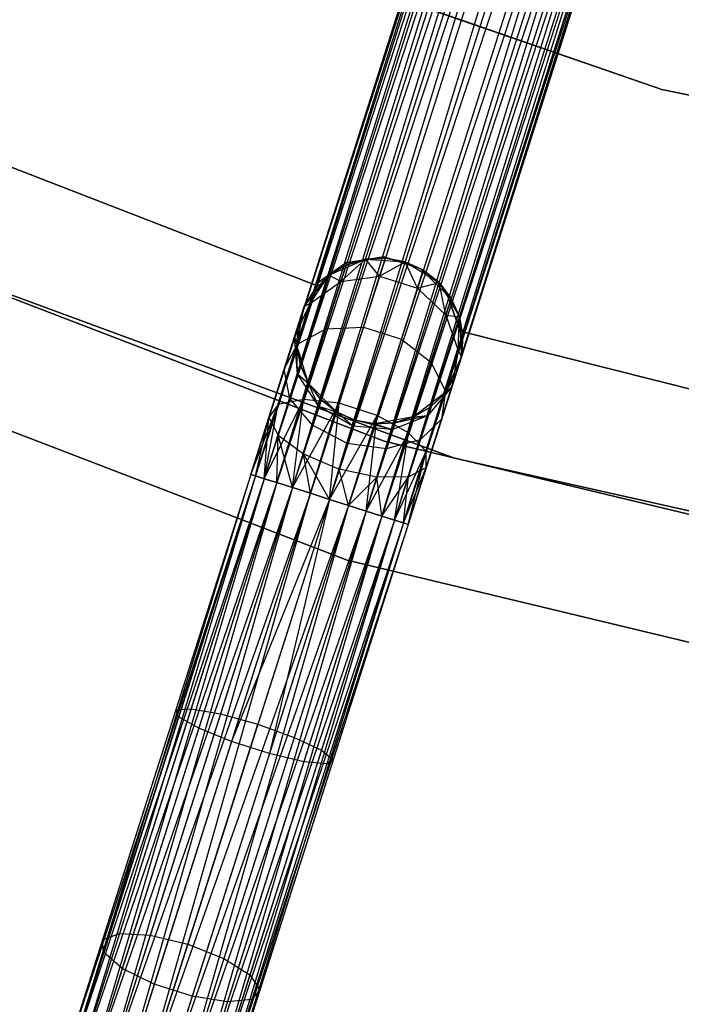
# Model space of a CAD drawing. Extents: x -91 to 92, y -91 to 92.
# Tile 51 of 256: x -22.57 to -14.61, y -65.56 to -53.71. Entities that reach past the tile are written whole.
import ezdxf

# ---------------------------------------------------------------- set-up
doc = ezdxf.new("R2010")
doc.units = 0
doc.header["$LTSCALE"] = 25.4
doc.layers.get('0').update_dxf_attribs({"linetype": 'CONTINUOUS'})

# ---------------------------------------------------------------- blocks, each defined once
blk = doc.blocks.new('NL2500012258_STL_2')
at = {"color": 0}
for p, q in [((78.293, -41.269, 177.379), (72.457, -59.613, 177.379)), ((78.293, -41.269, 177.621), (72.457, -59.613, 177.379)), ((78.293, -41.269, 177.621), (72.457, -59.613, 177.379)), ((78.293, -41.269, 177.379), (72.457, -59.613, 177.379)), ((72.457, -59.613, 177.379), (78.348, -41.286, 177.145)), ((72.457, -59.613, 177.379), (78.348, -41.286, 177.145)), ((72.512, -59.631, 177.855), (78.293, -41.269, 177.621)), ((72.512, -59.631, 177.855), (78.293, -41.269, 177.621)), ((78.348, -41.286, 177.855), (72.512, -59.631, 177.855)), ((78.348, -41.286, 177.855), (72.512, -59.631, 177.855)), ((78.454, -41.32, 178.068), (72.512, -59.631, 177.855)), ((78.454, -41.32, 178.068), (72.512, -59.631, 177.855)), ((78.348, -41.286, 177.145), (72.619, -59.665, 176.932)), ((78.348, -41.286, 177.145), (72.619, -59.665, 176.932)), ((78.454, -41.32, 176.932), (72.619, -59.665, 176.932)), ((78.454, -41.32, 176.932), (72.619, -59.665, 176.932)), ((72.771, -59.713, 178.249), (78.454, -41.32, 178.068)), ((72.771, -59.713, 178.249), (78.454, -41.32, 178.068)), ((72.619, -59.665, 176.932), (78.607, -41.369, 176.751)), ((72.619, -59.665, 176.932), (78.607, -41.369, 176.751)), ((78.607, -41.369, 178.249), (72.771, -59.713, 178.249)), ((78.607, -41.369, 178.249), (72.771, -59.713, 178.249)), ((78.796, -41.429, 178.385), (72.771, -59.713, 178.249)), ((78.796, -41.429, 178.385), (72.771, -59.713, 178.249)), ((78.607, -41.369, 176.751), (72.96, -59.773, 176.615)), ((78.607, -41.369, 176.751), (72.96, -59.773, 176.615)), ((78.796, -41.429, 176.615), (72.96, -59.773, 176.615)), ((78.796, -41.429, 176.615), (72.96, -59.773, 176.615)), ((73.175, -59.841, 178.471), (78.796, -41.429, 178.385)), ((73.175, -59.841, 178.471), (78.796, -41.429, 178.385)), ((72.96, -59.773, 176.615), (79.011, -41.497, 176.529)), ((72.96, -59.773, 176.615), (79.011, -41.497, 176.529)), ((79.011, -41.497, 178.471), (73.175, -59.841, 178.471)), ((79.011, -41.497, 178.471), (73.175, -59.841, 178.471)), ((79.011, -41.497, 176.529), (73.403, -59.914, 176.5)), ((79.011, -41.497, 176.529), (73.403, -59.914, 176.5)), ((79.239, -41.57, 178.5), (73.403, -59.914, 178.5)), ((79.239, -41.57, 178.5), (73.403, -59.914, 178.5)), ((79.239, -41.57, 176.5), (73.403, -59.914, 176.5)), ((79.239, -41.57, 176.5), (73.403, -59.914, 176.5)), ((79.467, -41.642, 176.529), (73.403, -59.914, 176.5)), ((79.467, -41.642, 176.529), (73.403, -59.914, 176.5)), ((79.467, -41.642, 178.471), (73.631, -59.987, 178.471)), ((79.467, -41.642, 178.471), (73.631, -59.987, 178.471)), ((79.682, -41.711, 178.385), (73.631, -59.987, 178.471)), ((79.682, -41.711, 178.385), (73.631, -59.987, 178.471)), ((79.467, -41.642, 176.529), (73.846, -60.055, 176.615)), ((79.467, -41.642, 176.529), (73.846, -60.055, 176.615)), ((79.682, -41.711, 176.615), (73.846, -60.055, 176.615)), ((79.682, -41.711, 176.615), (73.846, -60.055, 176.615)), ((74.035, -60.115, 178.249), (79.682, -41.711, 178.385)), ((74.035, -60.115, 178.249), (79.682, -41.711, 178.385)), ((73.846, -60.055, 176.615), (79.871, -41.771, 176.751)), ((73.846, -60.055, 176.615), (79.871, -41.771, 176.751)), ((79.871, -41.771, 178.249), (74.035, -60.115, 178.249)), ((79.871, -41.771, 178.249), (74.035, -60.115, 178.249)), ((80.023, -41.819, 178.068), (74.035, -60.115, 178.249)), ((80.023, -41.819, 178.068), (74.035, -60.115, 178.249)), ((79.871, -41.771, 176.751), (74.187, -60.164, 176.932)), ((79.871, -41.771, 176.751), (74.187, -60.164, 176.932)), ((80.023, -41.819, 176.932), (74.187, -60.164, 176.932)), ((80.023, -41.819, 176.932), (74.187, -60.164, 176.932)), ((74.294, -60.197, 177.855), (80.023, -41.819, 178.068)), ((74.294, -60.197, 177.855), (80.023, -41.819, 178.068)), ((74.187, -60.164, 176.932), (80.13, -41.853, 177.145)), ((74.187, -60.164, 176.932), (80.13, -41.853, 177.145)), ((80.13, -41.853, 177.855), (74.294, -60.197, 177.855)), ((80.13, -41.853, 177.855), (74.294, -60.197, 177.855)), ((80.185, -41.871, 177.621), (74.294, -60.197, 177.855)), ((80.185, -41.871, 177.621), (74.294, -60.197, 177.855)), ((80.13, -41.853, 177.145), (74.349, -60.215, 177.379)), ((80.13, -41.853, 177.145), (74.349, -60.215, 177.379)), ((74.349, -60.215, 177.379), (80.185, -41.871, 177.621)), ((80.185, -41.871, 177.379), (74.349, -60.215, 177.379)), ((74.349, -60.215, 177.379), (80.185, -41.871, 177.621)), ((80.185, -41.871, 177.379), (74.349, -60.215, 177.379)), ((70.209, -52.483, 20), (77.402, -54.981, 20)), ((77.402, -54.981, 22), (70.209, -52.483, 22)), ((77.402, -54.981, 22), (70.209, -52.483, 22)), ((70.209, -52.483, 20), (77.402, -54.981, 20)), ((77.402, -54.981, 20), (84.864, -56.498, 20)), ((84.864, -56.498, 22), (77.402, -54.981, 22)), ((77.402, -54.981, 22), (77.402, -54.981, 20)), ((77.402, -54.981, 22), (77.402, -54.981, 20)), ((84.864, -56.498, 22), (77.402, -54.981, 22)), ((77.402, -54.981, 20), (84.864, -56.498, 20)), ((73.229, -57.332, 22), (67.994, -55.301, 22)), ((67.994, -55.301, 20), (73.229, -57.332, 20)), ((67.994, -55.301, 20), (73.229, -57.332, 20)), ((73.229, -57.332, 22), (67.994, -55.301, 22)), ((74.063, -59.213, 26.5), (66.492, -56.305, 26.5)), ((66.492, -56.305, 17), (74.063, -59.213, 17)), ((66.492, -56.305, 17), (74.063, -59.213, 17)), ((74.063, -59.213, 26.5), (66.492, -56.305, 26.5)), ((67.303, -56.618, 19), (74.907, -59.417, 19)), ((74.907, -59.417, 20), (67.303, -56.618, 20)), ((67.303, -56.618, 19), (74.907, -59.417, 19)), ((74.907, -59.417, 20), (67.303, -56.618, 20)), ((74.058, -56.994, 22), (73.603, -57.066, 22)), ((73.603, -57.066, 20), (74.058, -56.994, 20)), ((73.603, -57.066, 20), (74.058, -56.994, 20)), ((74.058, -56.994, 22), (73.603, -57.066, 22)), ((74.495, -57.134, 22), (74.058, -56.994, 22)), ((74.058, -56.994, 22), (74.058, -56.994, 20)), ((74.058, -56.994, 20), (74.495, -57.134, 20)), ((74.058, -56.994, 22), (74.058, -56.994, 20)), ((74.058, -56.994, 20), (74.495, -57.134, 20)), ((74.495, -57.134, 22), (74.058, -56.994, 22)), ((73.603, -57.066, 22), (73.229, -57.332, 22)), ((73.229, -57.332, 20), (73.603, -57.066, 20)), ((73.229, -57.332, 20), (73.603, -57.066, 20)), ((73.603, -57.066, 22), (73.229, -57.332, 22)), ((73.397, -57.217, 20), (73.835, -57.023, 20)), ((73.397, -57.217, 20), (73.835, -57.023, 20)), ((73.604, -57.094, 25.5), (73.397, -57.217, 25.5)), ((73.397, -57.217, 20), (73.604, -57.094, 25.5)), ((73.604, -57.094, 25.5), (73.397, -57.217, 25.5)), ((73.397, -57.217, 20), (73.604, -57.094, 25.5)), ((73.541, -57.293, 26.552), (73.835, -57.023, 25.5)), ((73.541, -57.293, 26.552), (73.835, -57.023, 25.5)), ((73.541, -57.293, 26.552), (73.604, -57.094, 25.5)), ((73.541, -57.293, 26.552), (73.604, -57.094, 25.5)), ((73.603, -57.066, 22), (73.603, -57.066, 20)), ((73.603, -57.066, 22), (73.603, -57.066, 20)), ((73.835, -57.023, 25.5), (73.604, -57.094, 25.5)), ((73.604, -57.094, 25.5), (73.835, -57.023, 20)), ((73.604, -57.094, 25.5), (73.835, -57.023, 20)), ((73.835, -57.023, 25.5), (73.604, -57.094, 25.5)), ((74.076, -57.01, 25.5), (73.835, -57.023, 25.5)), ((73.835, -57.023, 20), (74.076, -57.01, 25.5)), ((74.076, -57.01, 25.5), (73.835, -57.023, 25.5)), ((73.835, -57.023, 20), (74.076, -57.01, 25.5)), ((73.835, -57.023, 20), (74.312, -57.055, 20)), ((74.007, -57.226, 26.637), (73.835, -57.023, 25.5)), ((74.007, -57.226, 26.637), (73.835, -57.023, 25.5)), ((73.835, -57.023, 20), (74.312, -57.055, 20)), ((73.835, -57.023, 25.5), (73.835, -57.023, 20)), ((73.835, -57.023, 25.5), (73.835, -57.023, 20)), ((74.007, -57.226, 26.637), (74.076, -57.01, 25.5)), ((74.007, -57.226, 26.637), (74.076, -57.01, 25.5)), ((74.007, -57.226, 26.637), (74.312, -57.055, 25.5)), ((74.007, -57.226, 26.637), (74.312, -57.055, 25.5)), ((74.312, -57.055, 25.5), (74.076, -57.01, 25.5)), ((74.076, -57.01, 25.5), (74.312, -57.055, 20)), ((74.312, -57.055, 25.5), (74.076, -57.01, 25.5)), ((74.076, -57.01, 25.5), (74.312, -57.055, 20)), ((74.312, -57.055, 20), (74.721, -57.305, 20)), ((74.463, -57.371, 26.637), (74.312, -57.055, 25.5)), ((74.463, -57.371, 26.637), (74.312, -57.055, 25.5)), ((74.532, -57.155, 25.5), (74.312, -57.055, 25.5)), ((74.312, -57.055, 25.5), (74.312, -57.055, 20)), ((74.312, -57.055, 25.5), (74.312, -57.055, 20)), ((74.532, -57.155, 25.5), (74.312, -57.055, 25.5)), ((74.532, -57.155, 25.5), (74.312, -57.055, 20)), ((74.532, -57.155, 25.5), (74.312, -57.055, 20)), ((74.312, -57.055, 20), (74.721, -57.305, 20)), ((73.1, -57.592, 20), (73.397, -57.217, 20)), ((73.1, -57.592, 20), (73.397, -57.217, 20)), ((73.171, -57.558, 26.401), (73.397, -57.217, 25.5)), ((73.171, -57.558, 26.401), (73.397, -57.217, 25.5)), ((73.397, -57.217, 25.5), (73.226, -57.387, 25.5)), ((73.226, -57.387, 25.5), (73.397, -57.217, 20)), ((73.226, -57.387, 25.5), (73.397, -57.217, 20)), ((73.397, -57.217, 25.5), (73.226, -57.387, 25.5)), ((73.541, -57.293, 26.552), (73.397, -57.217, 25.5)), ((73.541, -57.293, 26.552), (73.397, -57.217, 25.5)), ((73.397, -57.217, 25.5), (73.397, -57.217, 20)), ((73.397, -57.217, 25.5), (73.397, -57.217, 20)), ((73.541, -57.293, 26.552), (74.007, -57.226, 26.637)), ((73.541, -57.293, 26.552), (74.007, -57.226, 26.637)), ((73.812, -57.84, 27.601), (74.007, -57.226, 26.637)), ((73.812, -57.84, 27.601), (74.007, -57.226, 26.637)), ((74.007, -57.226, 26.637), (74.463, -57.371, 26.637)), ((74.007, -57.226, 26.637), (74.463, -57.371, 26.637)), ((74.463, -57.371, 26.637), (74.532, -57.155, 25.5)), ((74.463, -57.371, 26.637), (74.532, -57.155, 25.5)), ((74.825, -57.455, 22), (74.495, -57.134, 22)), ((74.495, -57.134, 22), (74.495, -57.134, 20)), ((74.495, -57.134, 20), (74.825, -57.455, 20)), ((74.495, -57.134, 22), (74.495, -57.134, 20)), ((74.495, -57.134, 20), (74.825, -57.455, 20)), ((74.825, -57.455, 22), (74.495, -57.134, 22)), ((74.721, -57.305, 25.5), (74.532, -57.155, 25.5)), ((74.532, -57.155, 25.5), (74.721, -57.305, 20)), ((74.532, -57.155, 25.5), (74.721, -57.305, 20)), ((74.721, -57.305, 25.5), (74.532, -57.155, 25.5)), ((73.171, -57.558, 26.401), (73.541, -57.293, 26.552)), ((73.171, -57.558, 26.401), (73.541, -57.293, 26.552)), ((73.229, -57.332, 22), (73.229, -57.332, 20)), ((73.229, -57.332, 22), (73.229, -57.332, 20)), ((73.36, -57.861, 27.443), (73.541, -57.293, 26.552)), ((73.36, -57.861, 27.443), (73.541, -57.293, 26.552)), ((74.463, -57.371, 26.637), (74.721, -57.305, 25.5)), ((74.463, -57.371, 26.637), (74.721, -57.305, 25.5)), ((74.721, -57.305, 20), (74.966, -57.716, 20)), ((74.805, -57.695, 26.552), (74.721, -57.305, 25.5)), ((74.805, -57.695, 26.552), (74.721, -57.305, 25.5)), ((74.868, -57.496, 25.5), (74.721, -57.305, 25.5)), ((74.721, -57.305, 20), (74.868, -57.496, 25.5)), ((74.721, -57.305, 20), (74.966, -57.716, 20)), ((74.721, -57.305, 25.5), (74.721, -57.305, 20)), ((74.721, -57.305, 25.5), (74.721, -57.305, 20)), ((74.868, -57.496, 25.5), (74.721, -57.305, 25.5)), ((74.721, -57.305, 20), (74.868, -57.496, 25.5)), ((73.226, -57.387, 25.5), (73.1, -57.592, 25.5)), ((73.1, -57.592, 20), (73.226, -57.387, 25.5)), ((73.226, -57.387, 25.5), (73.1, -57.592, 25.5)), ((73.1, -57.592, 20), (73.226, -57.387, 25.5)), ((73.171, -57.558, 26.401), (73.226, -57.387, 25.5)), ((73.171, -57.558, 26.401), (73.226, -57.387, 25.5)), ((74.268, -57.985, 27.601), (74.463, -57.371, 26.637)), ((74.268, -57.985, 27.601), (74.463, -57.371, 26.637)), ((74.463, -57.371, 26.637), (74.805, -57.695, 26.552)), ((74.463, -57.371, 26.637), (74.805, -57.695, 26.552)), ((74.976, -57.889, 22), (74.825, -57.455, 22)), ((74.825, -57.455, 22), (74.825, -57.455, 20)), ((74.825, -57.455, 20), (74.976, -57.889, 20)), ((74.825, -57.455, 22), (74.825, -57.455, 20)), ((74.825, -57.455, 20), (74.976, -57.889, 20)), ((74.976, -57.889, 22), (74.825, -57.455, 22)), ((72.983, -57.958, 26.219), (73.171, -57.558, 26.401)), ((72.983, -57.958, 26.219), (73.171, -57.558, 26.401)), ((72.983, -57.958, 26.219), (73.1, -57.592, 25.5)), ((72.983, -57.958, 26.219), (73.1, -57.592, 25.5)), ((73.011, -58.063, 20), (73.1, -57.592, 20)), ((73.011, -58.063, 20), (73.1, -57.592, 20)), ((73.017, -58.044, 27.165), (73.171, -57.558, 26.401)), ((73.017, -58.044, 27.165), (73.171, -57.558, 26.401)), ((73.027, -57.822, 25.5), (73.1, -57.592, 20)), ((73.027, -57.822, 25.5), (73.1, -57.592, 20)), ((73.171, -57.558, 26.401), (73.1, -57.592, 25.5)), ((73.171, -57.558, 26.401), (73.1, -57.592, 25.5)), ((73.1, -57.592, 25.5), (73.1, -57.592, 20)), ((73.1, -57.592, 25.5), (73.1, -57.592, 20)), ((74.805, -57.695, 26.552), (74.868, -57.496, 25.5)), ((74.805, -57.695, 26.552), (74.868, -57.496, 25.5)), ((74.966, -57.716, 25.5), (74.868, -57.496, 25.5)), ((74.868, -57.496, 25.5), (74.966, -57.716, 20)), ((74.868, -57.496, 25.5), (74.966, -57.716, 20)), ((74.966, -57.716, 25.5), (74.868, -57.496, 25.5)), ((65.864, -57.668, 26.5), (73.618, -60.646, 26.5)), ((73.618, -60.646, 17), (65.864, -57.668, 17)), ((65.864, -57.668, 26.5), (73.618, -60.646, 26.5)), ((73.618, -60.646, 17), (65.864, -57.668, 17)), ((74.624, -58.263, 27.443), (74.805, -57.695, 26.552)), ((74.624, -58.263, 27.443), (74.805, -57.695, 26.552)), ((74.805, -57.695, 26.552), (74.966, -57.716, 25.5)), ((74.805, -57.695, 26.552), (74.966, -57.716, 25.5)), ((74.805, -57.695, 26.552), (74.953, -58.124, 26.401)), ((74.805, -57.695, 26.552), (74.953, -58.124, 26.401)), ((74.953, -58.124, 26.401), (74.966, -57.716, 25.5)), ((74.953, -58.124, 26.401), (74.966, -57.716, 25.5)), ((74.966, -57.716, 20), (74.992, -58.194, 20)), ((75.008, -57.954, 25.5), (74.966, -57.716, 25.5)), ((74.966, -57.716, 20), (75.008, -57.954, 25.5)), ((74.966, -57.716, 20), (74.992, -58.194, 20)), ((74.966, -57.716, 25.5), (74.966, -57.716, 20)), ((74.966, -57.716, 25.5), (74.966, -57.716, 20)), ((75.008, -57.954, 25.5), (74.966, -57.716, 25.5)), ((74.966, -57.716, 20), (75.008, -57.954, 25.5)), ((72.983, -57.958, 26.219), (73.027, -57.822, 25.5)), ((72.983, -57.958, 26.219), (73.027, -57.822, 25.5)), ((73.027, -57.822, 25.5), (73.011, -58.063, 25.5)), ((73.011, -58.063, 20), (73.027, -57.822, 25.5)), ((73.027, -57.822, 25.5), (73.011, -58.063, 25.5)), ((73.011, -58.063, 20), (73.027, -57.822, 25.5)), ((73.017, -58.044, 27.165), (73.36, -57.861, 27.443)), ((73.017, -58.044, 27.165), (73.36, -57.861, 27.443)), ((73.09, -58.711, 28.039), (73.36, -57.861, 27.443)), ((73.09, -58.711, 28.039), (73.36, -57.861, 27.443)), ((73.36, -57.861, 27.443), (73.812, -57.84, 27.601)), ((73.36, -57.861, 27.443), (73.812, -57.84, 27.601)), ((73.52, -58.758, 28.245), (73.812, -57.84, 27.601)), ((73.52, -58.758, 28.245), (73.812, -57.84, 27.601)), ((73.812, -57.84, 27.601), (74.268, -57.985, 27.601)), ((73.812, -57.84, 27.601), (74.268, -57.985, 27.601)), ((74.953, -58.124, 26.401), (75.008, -57.954, 25.5)), ((74.953, -58.124, 26.401), (75.008, -57.954, 25.5)), ((80.419, -59.261, 22), (74.976, -57.889, 22)), ((74.976, -57.889, 22), (74.976, -57.889, 20)), ((74.976, -57.889, 20), (80.419, -59.261, 20)), ((74.976, -57.889, 22), (74.976, -57.889, 20)), ((74.976, -57.889, 20), (80.419, -59.261, 20)), ((80.419, -59.261, 22), (74.976, -57.889, 22)), ((74.992, -58.194, 25.5), (75.008, -57.954, 25.5)), ((75.008, -57.954, 25.5), (74.992, -58.194, 20)), ((75.008, -57.954, 25.5), (74.992, -58.194, 20)), ((74.992, -58.194, 25.5), (75.008, -57.954, 25.5)), ((72.785, -58.772, 27.675), (73.017, -58.044, 27.165)), ((72.785, -58.772, 27.675), (73.017, -58.044, 27.165)), ((72.86, -58.347, 26.829), (72.983, -57.958, 26.219)), ((72.86, -58.347, 26.829), (72.983, -57.958, 26.219)), ((72.86, -58.347, 26.829), (73.017, -58.044, 27.165)), ((72.86, -58.347, 26.829), (73.017, -58.044, 27.165)), ((73.02, -58.404, 26.048), (72.983, -57.958, 26.219)), ((72.983, -57.958, 26.219), (73.011, -58.063, 25.5)), ((72.983, -57.958, 26.219), (73.011, -58.063, 25.5)), ((73.02, -58.404, 26.048), (72.983, -57.958, 26.219)), ((73.15, -58.52, 20), (73.011, -58.063, 20)), ((73.02, -58.404, 26.048), (73.011, -58.063, 25.5)), ((73.011, -58.063, 25.5), (73.053, -58.3, 25.5)), ((73.02, -58.404, 26.048), (73.011, -58.063, 25.5)), ((73.053, -58.3, 25.5), (73.011, -58.063, 20)), ((73.15, -58.52, 20), (73.011, -58.063, 20)), ((73.053, -58.3, 25.5), (73.011, -58.063, 20)), ((73.011, -58.063, 25.5), (73.053, -58.3, 25.5)), ((73.011, -58.063, 25.5), (73.011, -58.063, 20)), ((73.011, -58.063, 25.5), (73.011, -58.063, 20)), ((73.976, -58.903, 28.245), (74.268, -57.985, 27.601)), ((73.976, -58.903, 28.245), (74.268, -57.985, 27.601)), ((74.268, -57.985, 27.601), (74.624, -58.263, 27.443)), ((74.268, -57.985, 27.601), (74.624, -58.263, 27.443)), ((74.799, -58.611, 27.165), (74.953, -58.124, 26.401)), ((74.799, -58.611, 27.165), (74.953, -58.124, 26.401)), ((74.953, -58.124, 26.401), (74.875, -58.56, 26.219)), ((74.953, -58.124, 26.401), (74.875, -58.56, 26.219)), ((74.953, -58.124, 26.401), (74.992, -58.194, 25.5)), ((74.953, -58.124, 26.401), (74.992, -58.194, 25.5)), ((73.02, -58.404, 26.048), (73.053, -58.3, 25.5)), ((73.02, -58.404, 26.048), (73.053, -58.3, 25.5)), ((73.053, -58.3, 25.5), (73.15, -58.52, 25.5)), ((73.15, -58.52, 20), (73.053, -58.3, 25.5)), ((73.053, -58.3, 25.5), (73.15, -58.52, 25.5)), ((73.15, -58.52, 20), (73.053, -58.3, 25.5)), ((74.354, -59.113, 28.039), (74.624, -58.263, 27.443)), ((74.354, -59.113, 28.039), (74.624, -58.263, 27.443)), ((74.624, -58.263, 27.443), (74.799, -58.611, 27.165)), ((74.624, -58.263, 27.443), (74.799, -58.611, 27.165)), ((74.992, -58.194, 20), (74.793, -58.63, 20)), ((74.992, -58.194, 20), (74.793, -58.63, 20)), ((74.875, -58.56, 26.219), (74.992, -58.194, 25.5)), ((74.875, -58.56, 26.219), (74.992, -58.194, 25.5)), ((74.992, -58.194, 20), (74.919, -58.424, 25.5)), ((74.992, -58.194, 20), (74.919, -58.424, 25.5)), ((74.992, -58.194, 25.5), (74.992, -58.194, 20)), ((74.992, -58.194, 25.5), (74.992, -58.194, 20)), ((72.675, -58.928, 27.236), (72.86, -58.347, 26.829)), ((72.675, -58.928, 27.236), (72.86, -58.347, 26.829)), ((72.926, -58.7, 26.513), (72.86, -58.347, 26.829)), ((72.926, -58.7, 26.513), (72.86, -58.347, 26.829)), ((72.926, -58.7, 26.513), (73.02, -58.404, 26.048)), ((72.926, -58.7, 26.513), (73.02, -58.404, 26.048)), ((73.272, -58.792, 25.927), (73.02, -58.404, 26.048)), ((73.02, -58.404, 26.048), (73.15, -58.52, 25.5)), ((73.02, -58.404, 26.048), (73.15, -58.52, 25.5)), ((73.272, -58.792, 25.927), (73.02, -58.404, 26.048)), ((74.793, -58.63, 25.5), (74.919, -58.424, 25.5)), ((74.919, -58.424, 25.5), (74.793, -58.63, 20)), ((74.919, -58.424, 25.5), (74.793, -58.63, 20)), ((74.793, -58.63, 25.5), (74.919, -58.424, 25.5)), ((74.875, -58.56, 26.219), (74.919, -58.424, 25.5)), ((74.875, -58.56, 26.219), (74.919, -58.424, 25.5)), ((73.487, -58.861, 20), (73.15, -58.52, 20)), ((73.272, -58.792, 25.927), (73.15, -58.52, 25.5)), ((73.15, -58.52, 25.5), (73.298, -58.711, 25.5)), ((73.272, -58.792, 25.927), (73.15, -58.52, 25.5)), ((73.298, -58.711, 25.5), (73.15, -58.52, 20)), ((73.487, -58.861, 20), (73.15, -58.52, 20)), ((73.298, -58.711, 25.5), (73.15, -58.52, 20)), ((73.15, -58.52, 25.5), (73.298, -58.711, 25.5)), ((73.15, -58.52, 25.5), (73.15, -58.52, 20)), ((73.15, -58.52, 25.5), (73.15, -58.52, 20)), ((74.793, -58.63, 20), (74.414, -58.922, 20)), ((74.793, -58.63, 20), (74.414, -58.922, 20)), ((74.567, -59.339, 27.675), (74.799, -58.611, 27.165)), ((74.567, -59.339, 27.675), (74.799, -58.611, 27.165)), ((74.875, -58.56, 26.219), (74.588, -58.903, 26.048)), ((74.875, -58.56, 26.219), (74.588, -58.903, 26.048)), ((74.621, -58.799, 25.5), (74.875, -58.56, 26.219)), ((74.621, -58.799, 25.5), (74.875, -58.56, 26.219)), ((74.621, -58.799, 25.5), (74.793, -58.63, 25.5)), ((74.793, -58.63, 20), (74.621, -58.799, 25.5)), ((74.621, -58.799, 25.5), (74.793, -58.63, 25.5)), ((74.793, -58.63, 20), (74.621, -58.799, 25.5)), ((74.752, -58.949, 26.829), (74.875, -58.56, 26.219)), ((74.752, -58.949, 26.829), (74.875, -58.56, 26.219)), ((74.799, -58.611, 27.165), (74.752, -58.949, 26.829)), ((74.799, -58.611, 27.165), (74.752, -58.949, 26.829)), ((74.793, -58.63, 25.5), (74.875, -58.56, 26.219)), ((74.793, -58.63, 25.5), (74.875, -58.56, 26.219)), ((74.793, -58.63, 25.5), (74.793, -58.63, 20)), ((74.793, -58.63, 25.5), (74.793, -58.63, 20)), ((72.457, -59.613, 27.621), (72.785, -58.772, 27.675)), ((72.457, -59.613, 27.621), (72.785, -58.772, 27.675)), ((72.512, -59.631, 27.855), (72.785, -58.772, 27.675)), ((72.512, -59.631, 27.855), (72.785, -58.772, 27.675)), ((72.619, -59.665, 28.068), (73.09, -58.711, 28.039)), ((72.619, -59.665, 28.068), (73.09, -58.711, 28.039)), ((72.619, -59.665, 28.068), (72.785, -58.772, 27.675)), ((72.619, -59.665, 28.068), (72.785, -58.772, 27.675)), ((72.785, -58.772, 27.675), (72.675, -58.928, 27.236)), ((72.785, -58.772, 27.675), (72.675, -58.928, 27.236)), ((72.771, -59.713, 28.249), (73.09, -58.711, 28.039)), ((72.771, -59.713, 28.249), (73.09, -58.711, 28.039)), ((72.785, -59.142, 26.823), (72.926, -58.7, 26.513)), ((72.785, -59.142, 26.823), (72.926, -58.7, 26.513)), ((73.09, -58.711, 28.039), (72.785, -58.772, 27.675)), ((73.09, -58.711, 28.039), (72.785, -58.772, 27.675)), ((73.199, -59.022, 26.288), (72.926, -58.7, 26.513)), ((73.199, -59.022, 26.288), (72.926, -58.7, 26.513)), ((72.96, -59.773, 28.385), (73.09, -58.711, 28.039)), ((72.96, -59.773, 28.385), (73.09, -58.711, 28.039)), ((72.96, -59.773, 28.385), (73.52, -58.758, 28.245)), ((72.96, -59.773, 28.385), (73.52, -58.758, 28.245)), ((73.52, -58.758, 28.245), (73.09, -58.711, 28.039)), ((73.52, -58.758, 28.245), (73.09, -58.711, 28.039)), ((73.175, -59.841, 28.471), (73.52, -58.758, 28.245)), ((73.175, -59.841, 28.471), (73.52, -58.758, 28.245)), ((73.272, -58.792, 25.927), (73.298, -58.711, 25.5)), ((73.272, -58.792, 25.927), (73.298, -58.711, 25.5)), ((73.298, -58.711, 25.5), (73.487, -58.861, 25.5)), ((73.487, -58.861, 20), (73.298, -58.711, 25.5)), ((73.298, -58.711, 25.5), (73.487, -58.861, 25.5)), ((73.487, -58.861, 20), (73.298, -58.711, 25.5)), ((73.403, -59.914, 28.5), (73.52, -58.758, 28.245)), ((73.403, -59.914, 28.5), (73.52, -58.758, 28.245)), ((73.976, -58.903, 28.245), (73.52, -58.758, 28.245)), ((73.976, -58.903, 28.245), (73.52, -58.758, 28.245)), ((73.199, -59.022, 26.288), (73.272, -58.792, 25.927)), ((73.199, -59.022, 26.288), (73.272, -58.792, 25.927)), ((73.683, -59.034, 25.883), (73.272, -58.792, 25.927)), ((73.272, -58.792, 25.927), (73.487, -58.861, 25.5)), ((73.272, -58.792, 25.927), (73.487, -58.861, 25.5)), ((73.683, -59.034, 25.883), (73.272, -58.792, 25.927)), ((73.403, -59.914, 28.5), (73.976, -58.903, 28.245)), ((73.403, -59.914, 28.5), (73.976, -58.903, 28.245)), ((73.706, -58.961, 20), (73.487, -58.861, 20)), ((73.683, -59.034, 25.883), (73.487, -58.861, 25.5)), ((73.487, -58.861, 25.5), (73.706, -58.961, 25.5)), ((73.683, -59.034, 25.883), (73.487, -58.861, 25.5)), ((73.487, -58.861, 25.5), (73.706, -58.961, 25.5)), ((73.487, -58.861, 25.5), (73.487, -58.861, 20)), ((73.706, -58.961, 20), (73.487, -58.861, 20)), ((73.487, -58.861, 25.5), (73.487, -58.861, 20)), ((73.631, -59.987, 28.471), (73.976, -58.903, 28.245)), ((73.631, -59.987, 28.471), (73.976, -58.903, 28.245)), ((73.846, -60.055, 28.385), (73.976, -58.903, 28.245)), ((73.846, -60.055, 28.385), (73.976, -58.903, 28.245)), ((74.354, -59.113, 28.039), (73.976, -58.903, 28.245)), ((74.354, -59.113, 28.039), (73.976, -58.903, 28.245)), ((74.158, -59.074, 25.927), (74.588, -58.903, 26.048)), ((74.158, -59.074, 25.927), (74.588, -58.903, 26.048)), ((74.184, -58.993, 25.5), (74.588, -58.903, 26.048)), ((74.184, -58.993, 25.5), (74.588, -58.903, 26.048)), ((74.414, -58.922, 25.5), (74.621, -58.799, 25.5)), ((74.621, -58.799, 25.5), (74.414, -58.922, 20)), ((74.621, -58.799, 25.5), (74.414, -58.922, 20)), ((74.414, -58.922, 25.5), (74.621, -58.799, 25.5)), ((74.414, -58.922, 25.5), (74.588, -58.903, 26.048)), ((74.414, -58.922, 25.5), (74.588, -58.903, 26.048)), ((74.494, -59.199, 26.513), (74.588, -58.903, 26.048)), ((74.494, -59.199, 26.513), (74.588, -58.903, 26.048)), ((74.588, -58.903, 26.048), (74.621, -58.799, 25.5)), ((74.588, -58.903, 26.048), (74.621, -58.799, 25.5)), ((72.457, -59.613, 27.621), (72.675, -58.928, 27.236)), ((72.457, -59.613, 27.379), (72.675, -58.928, 27.236)), ((72.457, -59.613, 27.379), (72.675, -58.928, 27.236)), ((72.457, -59.613, 27.621), (72.675, -58.928, 27.236)), ((72.512, -59.631, 27.145), (72.675, -58.928, 27.236)), ((72.512, -59.631, 27.145), (72.675, -58.928, 27.236)), ((72.619, -59.665, 26.932), (72.675, -58.928, 27.236)), ((72.619, -59.665, 26.932), (72.675, -58.928, 27.236)), ((72.675, -58.928, 27.236), (72.785, -59.142, 26.823)), ((72.675, -58.928, 27.236), (72.785, -59.142, 26.823)), ((73.706, -58.961, 25.5), (73.683, -59.034, 25.883)), ((73.706, -58.961, 25.5), (73.683, -59.034, 25.883)), ((73.943, -59.006, 20), (73.706, -58.961, 20)), ((73.706, -58.961, 25.5), (73.943, -59.006, 25.5)), ((74.158, -59.074, 25.927), (73.706, -58.961, 25.5)), ((74.158, -59.074, 25.927), (73.706, -58.961, 25.5)), ((73.706, -58.961, 25.5), (73.943, -59.006, 25.5)), ((73.706, -58.961, 25.5), (73.706, -58.961, 20)), ((73.943, -59.006, 20), (73.706, -58.961, 20)), ((73.706, -58.961, 25.5), (73.706, -58.961, 20)), ((74.414, -58.922, 20), (73.943, -59.006, 20)), ((74.414, -58.922, 20), (73.943, -59.006, 20)), ((73.943, -59.006, 25.5), (74.184, -58.993, 25.5)), ((74.184, -58.993, 25.5), (73.943, -59.006, 20)), ((74.184, -58.993, 25.5), (73.943, -59.006, 20)), ((73.943, -59.006, 25.5), (74.184, -58.993, 25.5)), ((73.943, -59.006, 25.5), (74.158, -59.074, 25.927)), ((73.943, -59.006, 25.5), (74.158, -59.074, 25.927)), ((73.943, -59.006, 25.5), (73.943, -59.006, 20)), ((73.943, -59.006, 25.5), (73.943, -59.006, 20)), ((74.184, -58.993, 25.5), (74.158, -59.074, 25.927)), ((74.184, -58.993, 25.5), (74.158, -59.074, 25.927)), ((74.184, -58.993, 25.5), (74.414, -58.922, 25.5)), ((74.414, -58.922, 20), (74.184, -58.993, 25.5)), ((74.184, -58.993, 25.5), (74.414, -58.922, 25.5)), ((74.414, -58.922, 20), (74.184, -58.993, 25.5)), ((74.414, -58.922, 25.5), (74.414, -58.922, 20)), ((74.414, -58.922, 25.5), (74.414, -58.922, 20)), ((74.752, -58.949, 26.829), (74.494, -59.199, 26.513)), ((74.752, -58.949, 26.829), (74.494, -59.199, 26.513)), ((74.567, -59.53, 27.236), (74.752, -58.949, 26.829)), ((74.567, -59.53, 27.236), (74.752, -58.949, 26.829)), ((73.089, -59.367, 26.53), (73.199, -59.022, 26.288)), ((73.089, -59.367, 26.53), (73.199, -59.022, 26.288)), ((73.617, -59.24, 26.207), (73.199, -59.022, 26.288)), ((73.617, -59.24, 26.207), (73.199, -59.022, 26.288)), ((73.683, -59.034, 25.883), (73.617, -59.24, 26.207)), ((73.683, -59.034, 25.883), (73.617, -59.24, 26.207)), ((74.158, -59.074, 25.927), (73.683, -59.034, 25.883)), ((74.158, -59.074, 25.927), (73.683, -59.034, 25.883)), ((73.846, -60.055, 28.385), (74.354, -59.113, 28.039)), ((73.846, -60.055, 28.385), (74.354, -59.113, 28.039)), ((74.035, -60.115, 28.249), (74.354, -59.113, 28.039)), ((74.035, -60.115, 28.249), (74.354, -59.113, 28.039)), ((74.085, -59.304, 26.288), (74.158, -59.074, 25.927)), ((74.085, -59.304, 26.288), (74.158, -59.074, 25.927)), ((74.187, -60.164, 28.068), (74.354, -59.113, 28.039)), ((74.187, -60.164, 28.068), (74.354, -59.113, 28.039)), ((74.567, -59.339, 27.675), (74.354, -59.113, 28.039)), ((74.567, -59.339, 27.675), (74.354, -59.113, 28.039)), ((72.619, -59.665, 26.932), (72.785, -59.142, 26.823)), ((72.619, -59.665, 26.932), (72.785, -59.142, 26.823)), ((72.771, -59.713, 26.751), (72.785, -59.142, 26.823)), ((72.771, -59.713, 26.751), (72.785, -59.142, 26.823)), ((72.96, -59.773, 26.615), (72.785, -59.142, 26.823)), ((72.785, -59.142, 26.823), (73.089, -59.367, 26.53)), ((72.96, -59.773, 26.615), (72.785, -59.142, 26.823)), ((72.785, -59.142, 26.823), (73.089, -59.367, 26.53)), ((73.617, -59.24, 26.207), (73.519, -59.549, 26.424)), ((73.617, -59.24, 26.207), (73.519, -59.549, 26.424)), ((74.085, -59.304, 26.288), (73.617, -59.24, 26.207)), ((74.085, -59.304, 26.288), (73.617, -59.24, 26.207)), ((81.948, -61.108, 26.5), (74.063, -59.213, 26.5)), ((74.063, -59.213, 17), (81.948, -61.108, 17)), ((74.063, -59.213, 17), (81.948, -61.108, 17)), ((74.063, -59.213, 17), (74.063, -59.213, 26.5)), ((81.948, -61.108, 26.5), (74.063, -59.213, 26.5)), ((74.063, -59.213, 17), (74.063, -59.213, 26.5)), ((74.494, -59.199, 26.513), (74.085, -59.304, 26.288)), ((74.494, -59.199, 26.513), (74.085, -59.304, 26.288)), ((74.353, -59.641, 26.823), (74.494, -59.199, 26.513)), ((74.353, -59.641, 26.823), (74.494, -59.199, 26.513)), ((72.96, -59.773, 26.615), (73.089, -59.367, 26.53)), ((72.96, -59.773, 26.615), (73.089, -59.367, 26.53)), ((73.089, -59.367, 26.53), (73.519, -59.549, 26.424)), ((73.403, -59.914, 26.5), (73.089, -59.367, 26.53)), ((73.175, -59.841, 26.529), (73.089, -59.367, 26.53)), ((73.403, -59.914, 26.5), (73.089, -59.367, 26.53)), ((73.175, -59.841, 26.529), (73.089, -59.367, 26.53)), ((73.089, -59.367, 26.53), (73.519, -59.549, 26.424)), ((73.975, -59.648, 26.53), (74.085, -59.304, 26.288)), ((73.975, -59.648, 26.53), (74.085, -59.304, 26.288)), ((74.187, -60.164, 28.068), (74.567, -59.339, 27.675)), ((74.187, -60.164, 28.068), (74.567, -59.339, 27.675)), ((74.294, -60.197, 27.855), (74.567, -59.339, 27.675)), ((74.294, -60.197, 27.855), (74.567, -59.339, 27.675)), ((74.349, -60.215, 27.621), (74.567, -59.339, 27.675)), ((74.349, -60.215, 27.621), (74.567, -59.339, 27.675)), ((74.567, -59.53, 27.236), (74.567, -59.339, 27.675)), ((74.567, -59.53, 27.236), (74.567, -59.339, 27.675)), ((74.907, -59.417, 19), (74.907, -59.417, 20)), ((74.907, -59.417, 19), (82.812, -61.2, 19)), ((82.812, -61.2, 20), (74.907, -59.417, 20)), ((74.907, -59.417, 19), (74.907, -59.417, 20)), ((74.907, -59.417, 19), (82.812, -61.2, 19)), ((82.812, -61.2, 20), (74.907, -59.417, 20)), ((72.457, -59.613, 27.621), (70.125, -66.943, 27.621)), ((72.457, -59.613, 27.621), (70.125, -66.943, 27.621)), ((72.457, -59.613, 27.379), (70.125, -66.943, 27.621)), ((72.457, -59.613, 27.379), (70.125, -66.943, 27.621)), ((72.457, -59.613, 27.379), (70.18, -66.961, 27.145)), ((72.457, -59.613, 27.379), (70.18, -66.961, 27.145)), ((72.457, -59.613, 177.379), (71.556, -62.446, 177.156)), ((72.457, -59.613, 177.379), (71.556, -62.446, 177.156)), ((72.619, -59.665, 176.932), (72.457, -59.613, 177.379)), ((72.457, -59.613, 177.379), (72.512, -59.631, 177.855)), ((72.457, -59.613, 177.379), (72.512, -59.631, 177.855)), ((72.619, -59.665, 176.932), (72.457, -59.613, 177.379)), ((72.512, -59.631, 27.855), (72.457, -59.613, 27.621)), ((72.457, -59.613, 27.379), (72.512, -59.631, 27.145)), ((72.457, -59.613, 27.379), (72.512, -59.631, 27.145)), ((72.512, -59.631, 27.855), (72.457, -59.613, 27.621)), ((73.519, -59.549, 26.424), (73.403, -59.914, 26.5)), ((73.519, -59.549, 26.424), (73.403, -59.914, 26.5)), ((73.975, -59.648, 26.53), (73.519, -59.549, 26.424)), ((73.975, -59.648, 26.53), (73.519, -59.549, 26.424)), ((73.631, -59.987, 26.529), (73.519, -59.549, 26.424)), ((73.631, -59.987, 26.529), (73.519, -59.549, 26.424)), ((74.294, -60.197, 27.145), (74.567, -59.53, 27.236)), ((74.294, -60.197, 27.145), (74.567, -59.53, 27.236)), ((74.349, -60.215, 27.379), (74.567, -59.53, 27.236)), ((74.349, -60.215, 27.621), (74.567, -59.53, 27.236)), ((74.349, -60.215, 27.621), (74.567, -59.53, 27.236)), ((74.349, -60.215, 27.379), (74.567, -59.53, 27.236)), ((74.353, -59.641, 26.823), (74.567, -59.53, 27.236)), ((74.353, -59.641, 26.823), (74.567, -59.53, 27.236)), ((72.512, -59.631, 27.855), (70.125, -66.943, 27.621)), ((72.512, -59.631, 27.855), (70.125, -66.943, 27.621)), ((72.512, -59.631, 27.145), (70.18, -66.961, 27.145)), ((72.512, -59.631, 27.145), (70.18, -66.961, 27.145)), ((72.619, -59.665, 26.932), (70.18, -66.961, 27.145)), ((72.619, -59.665, 26.932), (70.18, -66.961, 27.145)), ((72.512, -59.631, 27.855), (70.287, -66.995, 28.068)), ((72.512, -59.631, 27.855), (70.287, -66.995, 28.068)), ((72.619, -59.665, 28.068), (70.287, -66.995, 28.068)), ((72.619, -59.665, 28.068), (70.287, -66.995, 28.068)), ((72.771, -59.713, 28.249), (70.287, -66.995, 28.068)), ((72.771, -59.713, 28.249), (70.287, -66.995, 28.068)), ((72.619, -59.665, 26.932), (70.439, -67.043, 26.751)), ((72.619, -59.665, 26.932), (70.439, -67.043, 26.751)), ((72.771, -59.713, 26.751), (70.439, -67.043, 26.751)), ((72.771, -59.713, 26.751), (70.439, -67.043, 26.751)), ((72.771, -59.713, 28.249), (70.628, -67.103, 28.385)), ((72.771, -59.713, 28.249), (70.628, -67.103, 28.385)), ((72.512, -59.631, 177.855), (71.589, -62.531, 177.626)), ((72.512, -59.631, 177.855), (71.589, -62.531, 177.626)), ((72.619, -59.665, 176.932), (71.738, -62.434, 176.713)), ((72.619, -59.665, 176.932), (71.738, -62.434, 176.713)), ((72.771, -59.713, 178.249), (71.83, -62.67, 178.015)), ((72.771, -59.713, 178.249), (71.83, -62.67, 178.015)), ((72.512, -59.631, 177.855), (72.771, -59.713, 178.249)), ((72.512, -59.631, 177.855), (72.771, -59.713, 178.249)), ((72.619, -59.665, 28.068), (72.512, -59.631, 27.855)), ((72.512, -59.631, 27.145), (72.619, -59.665, 26.932)), ((72.512, -59.631, 27.145), (72.619, -59.665, 26.932)), ((72.619, -59.665, 28.068), (72.512, -59.631, 27.855)), ((72.96, -59.773, 176.615), (72.619, -59.665, 176.932)), ((72.96, -59.773, 176.615), (72.619, -59.665, 176.932)), ((72.771, -59.713, 28.249), (72.619, -59.665, 28.068)), ((72.619, -59.665, 26.932), (72.771, -59.713, 26.751)), ((72.619, -59.665, 26.932), (72.771, -59.713, 26.751)), ((72.771, -59.713, 28.249), (72.619, -59.665, 28.068)), ((72.771, -59.713, 178.249), (73.175, -59.841, 178.471)), ((72.771, -59.713, 178.249), (73.175, -59.841, 178.471)), ((72.96, -59.773, 28.385), (72.771, -59.713, 28.249)), ((72.771, -59.713, 26.751), (72.96, -59.773, 26.615)), ((72.771, -59.713, 26.751), (72.96, -59.773, 26.615)), ((72.96, -59.773, 28.385), (72.771, -59.713, 28.249)), ((73.631, -59.987, 26.529), (73.975, -59.648, 26.53)), ((73.631, -59.987, 26.529), (73.975, -59.648, 26.53)), ((73.846, -60.055, 26.615), (73.975, -59.648, 26.53)), ((73.846, -60.055, 26.615), (73.975, -59.648, 26.53)), ((74.353, -59.641, 26.823), (73.975, -59.648, 26.53)), ((74.353, -59.641, 26.823), (73.975, -59.648, 26.53)), ((74.035, -60.115, 26.751), (73.975, -59.648, 26.53)), ((74.035, -60.115, 26.751), (73.975, -59.648, 26.53)), ((74.035, -60.115, 26.751), (74.353, -59.641, 26.823)), ((74.035, -60.115, 26.751), (74.353, -59.641, 26.823)), ((74.187, -60.164, 26.932), (74.353, -59.641, 26.823)), ((74.187, -60.164, 26.932), (74.353, -59.641, 26.823)), ((74.294, -60.197, 27.145), (74.353, -59.641, 26.823)), ((74.294, -60.197, 27.145), (74.353, -59.641, 26.823)), ((72.96, -59.773, 26.615), (70.439, -67.043, 26.751)), ((72.96, -59.773, 26.615), (70.439, -67.043, 26.751)), ((72.96, -59.773, 28.385), (70.628, -67.103, 28.385)), ((72.96, -59.773, 28.385), (70.628, -67.103, 28.385)), ((73.175, -59.841, 28.471), (70.628, -67.103, 28.385)), ((73.175, -59.841, 28.471), (70.628, -67.103, 28.385)), ((72.96, -59.773, 26.615), (70.843, -67.171, 26.529)), ((72.96, -59.773, 26.615), (70.843, -67.171, 26.529)), ((73.175, -59.841, 26.529), (70.843, -67.171, 26.529)), ((73.175, -59.841, 26.529), (70.843, -67.171, 26.529)), ((71.071, -67.244, 28.5), (73.175, -59.841, 28.471)), ((71.071, -67.244, 28.5), (73.175, -59.841, 28.471)), ((72.96, -59.773, 176.615), (72.094, -62.497, 176.4)), ((72.96, -59.773, 176.615), (72.094, -62.497, 176.4)), ((73.175, -59.841, 178.471), (72.224, -62.83, 178.235)), ((73.175, -59.841, 178.471), (72.224, -62.83, 178.235)), ((73.403, -59.914, 176.5), (72.96, -59.773, 176.615)), ((73.403, -59.914, 176.5), (72.96, -59.773, 176.615)), ((73.175, -59.841, 28.471), (72.96, -59.773, 28.385)), ((72.96, -59.773, 26.615), (73.175, -59.841, 26.529)), ((72.96, -59.773, 26.615), (73.175, -59.841, 26.529)), ((73.175, -59.841, 28.471), (72.96, -59.773, 28.385)), ((73.175, -59.841, 178.471), (73.403, -59.914, 178.5)), ((73.175, -59.841, 178.471), (73.403, -59.914, 178.5)), ((73.175, -59.841, 26.529), (73.403, -59.914, 26.5)), ((73.403, -59.914, 28.5), (73.175, -59.841, 28.471)), ((73.175, -59.841, 26.529), (73.403, -59.914, 26.5)), ((73.403, -59.914, 28.5), (73.175, -59.841, 28.471)), ((73.403, -59.914, 26.5), (71.071, -67.244, 26.5)), ((73.403, -59.914, 26.5), (71.071, -67.244, 26.5)), ((73.403, -59.914, 28.5), (71.071, -67.244, 28.5)), ((73.403, -59.914, 28.5), (71.071, -67.244, 28.5)), ((73.403, -59.914, 178.5), (72.224, -62.83, 178.235)), ((73.403, -59.914, 178.5), (72.224, -62.83, 178.235)), ((73.403, -59.914, 176.5), (72.542, -62.622, 176.286)), ((73.403, -59.914, 176.5), (72.542, -62.622, 176.286)), ((73.403, -59.914, 178.5), (72.68, -62.975, 178.235)), ((73.403, -59.914, 178.5), (72.68, -62.975, 178.235)), ((73.403, -59.914, 178.5), (73.631, -59.987, 178.471)), ((73.846, -60.055, 176.615), (73.403, -59.914, 176.5)), ((73.403, -59.914, 178.5), (73.631, -59.987, 178.471)), ((73.846, -60.055, 176.615), (73.403, -59.914, 176.5)), ((73.403, -59.914, 26.5), (73.631, -59.987, 26.529)), ((73.631, -59.987, 28.471), (73.403, -59.914, 28.5)), ((73.631, -59.987, 28.471), (73.403, -59.914, 28.5)), ((73.403, -59.914, 26.5), (73.631, -59.987, 26.529)), ((73.631, -59.987, 28.471), (71.071, -67.244, 28.5)), ((73.631, -59.987, 28.471), (71.071, -67.244, 28.5)), ((73.631, -59.987, 26.529), (71.299, -67.317, 26.529)), ((73.631, -59.987, 26.529), (71.299, -67.317, 26.529)), ((73.846, -60.055, 26.615), (71.299, -67.317, 26.529)), ((73.846, -60.055, 26.615), (71.299, -67.317, 26.529)), ((73.631, -59.987, 28.471), (71.514, -67.385, 28.385)), ((73.631, -59.987, 28.471), (71.514, -67.385, 28.385)), ((73.846, -60.055, 28.385), (71.514, -67.385, 28.385)), ((73.846, -60.055, 28.385), (71.514, -67.385, 28.385)), ((73.846, -60.055, 26.615), (71.703, -67.445, 26.751)), ((73.846, -60.055, 26.615), (71.703, -67.445, 26.751)), ((73.631, -59.987, 178.471), (72.68, -62.975, 178.235)), ((73.631, -59.987, 178.471), (72.68, -62.975, 178.235)), ((73.846, -60.055, 176.615), (72.979, -62.779, 176.4)), ((73.846, -60.055, 176.615), (72.979, -62.779, 176.4)), ((73.631, -59.987, 178.471), (74.035, -60.115, 178.249)), ((73.631, -59.987, 178.471), (74.035, -60.115, 178.249)), ((73.631, -59.987, 26.529), (73.846, -60.055, 26.615)), ((73.846, -60.055, 28.385), (73.631, -59.987, 28.471)), ((73.846, -60.055, 28.385), (73.631, -59.987, 28.471)), ((73.631, -59.987, 26.529), (73.846, -60.055, 26.615)), ((74.187, -60.164, 176.932), (73.846, -60.055, 176.615)), ((74.187, -60.164, 176.932), (73.846, -60.055, 176.615)), ((73.846, -60.055, 26.615), (74.035, -60.115, 26.751)), ((74.035, -60.115, 28.249), (73.846, -60.055, 28.385)), ((74.035, -60.115, 28.249), (73.846, -60.055, 28.385)), ((73.846, -60.055, 26.615), (74.035, -60.115, 26.751)), ((74.035, -60.115, 28.249), (71.514, -67.385, 28.385)), ((74.035, -60.115, 28.249), (71.514, -67.385, 28.385)), ((74.035, -60.115, 26.751), (71.703, -67.445, 26.751)), ((74.035, -60.115, 26.751), (71.703, -67.445, 26.751)), ((74.187, -60.164, 26.932), (71.703, -67.445, 26.751)), ((74.187, -60.164, 26.932), (71.703, -67.445, 26.751)), ((74.035, -60.115, 28.249), (71.855, -67.494, 28.068)), ((74.035, -60.115, 28.249), (71.855, -67.494, 28.068)), ((74.187, -60.164, 28.068), (71.855, -67.494, 28.068)), ((74.187, -60.164, 28.068), (71.855, -67.494, 28.068)), ((74.294, -60.197, 27.855), (71.855, -67.494, 28.068)), ((74.294, -60.197, 27.855), (71.855, -67.494, 28.068)), ((74.187, -60.164, 26.932), (71.962, -67.527, 27.145)), ((74.187, -60.164, 26.932), (71.962, -67.527, 27.145)), ((74.294, -60.197, 27.145), (71.962, -67.527, 27.145)), ((74.294, -60.197, 27.145), (71.962, -67.527, 27.145)), ((74.294, -60.197, 27.855), (72.017, -67.545, 27.621)), ((74.294, -60.197, 27.855), (72.017, -67.545, 27.621)), ((74.035, -60.115, 178.249), (73.094, -63.072, 178.015)), ((74.035, -60.115, 178.249), (73.094, -63.072, 178.015)), ((74.187, -60.164, 176.932), (73.306, -62.933, 176.713)), ((74.187, -60.164, 176.932), (73.306, -62.933, 176.713)), ((74.294, -60.197, 177.855), (73.371, -63.098, 177.626)), ((74.294, -60.197, 177.855), (73.371, -63.098, 177.626)), ((74.035, -60.115, 178.249), (74.294, -60.197, 177.855)), ((74.035, -60.115, 178.249), (74.294, -60.197, 177.855)), ((74.035, -60.115, 26.751), (74.187, -60.164, 26.932)), ((74.187, -60.164, 28.068), (74.035, -60.115, 28.249)), ((74.187, -60.164, 28.068), (74.035, -60.115, 28.249)), ((74.035, -60.115, 26.751), (74.187, -60.164, 26.932)), ((74.349, -60.215, 177.379), (74.187, -60.164, 176.932)), ((74.349, -60.215, 177.379), (74.187, -60.164, 176.932)), ((74.187, -60.164, 26.932), (74.294, -60.197, 27.145)), ((74.294, -60.197, 27.855), (74.187, -60.164, 28.068)), ((74.294, -60.197, 27.855), (74.187, -60.164, 28.068)), ((74.187, -60.164, 26.932), (74.294, -60.197, 27.145)), ((74.294, -60.197, 177.855), (74.349, -60.215, 177.379)), ((74.294, -60.197, 177.855), (74.349, -60.215, 177.379)), ((74.294, -60.197, 27.145), (74.349, -60.215, 27.379)), ((74.349, -60.215, 27.621), (74.294, -60.197, 27.855)), ((74.349, -60.215, 27.621), (74.294, -60.197, 27.855)), ((74.294, -60.197, 27.145), (74.349, -60.215, 27.379)), ((74.349, -60.215, 27.379), (71.962, -67.527, 27.145)), ((74.349, -60.215, 27.379), (71.962, -67.527, 27.145)), ((74.349, -60.215, 27.379), (72.017, -67.545, 27.621)), ((74.349, -60.215, 27.379), (72.017, -67.545, 27.621)), ((74.349, -60.215, 27.621), (72.017, -67.545, 27.621)), ((74.349, -60.215, 27.621), (72.017, -67.545, 27.621)), ((74.349, -60.215, 177.379), (73.448, -63.048, 177.156)), ((74.349, -60.215, 177.379), (73.448, -63.048, 177.156)), ((73.618, -60.646, 26.5), (81.694, -62.587, 26.5)), ((81.694, -62.587, 17), (73.618, -60.646, 17)), ((73.618, -60.646, 26.5), (81.694, -62.587, 26.5)), ((73.618, -60.646, 26.5), (73.618, -60.646, 17)), ((81.694, -62.587, 17), (73.618, -60.646, 17)), ((73.618, -60.646, 26.5), (73.618, -60.646, 17)), ((71.556, -62.446, 177.156), (70.675, -65.215, 176.49)), ((71.556, -62.446, 177.156), (70.675, -65.215, 176.49)), ((71.738, -62.434, 176.713), (70.877, -65.14, 176.063)), ((71.738, -62.434, 176.713), (70.877, -65.14, 176.063)), ((71.556, -62.446, 177.156), (71.738, -62.434, 176.713)), ((71.556, -62.446, 177.156), (71.738, -62.434, 176.713)), ((71.589, -62.531, 177.626), (71.556, -62.446, 177.156)), ((71.589, -62.531, 177.626), (71.556, -62.446, 177.156)), ((71.738, -62.434, 176.713), (72.094, -62.497, 176.4)), ((71.738, -62.434, 176.713), (72.094, -62.497, 176.4)), ((71.589, -62.531, 177.626), (70.687, -65.366, 176.944)), ((71.589, -62.531, 177.626), (70.687, -65.366, 176.944)), ((72.094, -62.497, 176.4), (71.247, -65.159, 175.76)), ((72.094, -62.497, 176.4), (71.247, -65.159, 175.76)), ((71.83, -62.67, 178.015), (71.589, -62.531, 177.626)), ((71.83, -62.67, 178.015), (71.589, -62.531, 177.626)), ((72.094, -62.497, 176.4), (72.542, -62.622, 176.286)), ((72.094, -62.497, 176.4), (72.542, -62.622, 176.286)), ((71.83, -62.67, 178.015), (70.911, -65.56, 177.321)), ((71.83, -62.67, 178.015), (70.911, -65.56, 177.321)), ((71.7, -65.268, 175.65), (72.542, -62.622, 176.286)), ((71.7, -65.268, 175.65), (72.542, -62.622, 176.286)), ((72.224, -62.83, 178.235), (71.83, -62.67, 178.015)), ((72.224, -62.83, 178.235), (71.83, -62.67, 178.015)), ((72.542, -62.622, 176.286), (72.979, -62.779, 176.4)), ((72.542, -62.622, 176.286), (72.979, -62.779, 176.4)), ((72.979, -62.779, 176.4), (72.132, -65.441, 175.76)), ((72.979, -62.779, 176.4), (72.132, -65.441, 175.76)), ((72.979, -62.779, 176.4), (73.306, -62.933, 176.713)), ((72.979, -62.779, 176.4), (73.306, -62.933, 176.713)), ((72.224, -62.83, 178.235), (71.295, -65.751, 177.533)), ((72.224, -62.83, 178.235), (71.295, -65.751, 177.533)), ((72.68, -62.975, 178.235), (72.224, -62.83, 178.235)), ((72.68, -62.975, 178.235), (72.224, -62.83, 178.235)), ((73.306, -62.933, 176.713), (72.445, -65.639, 176.063)), ((73.306, -62.933, 176.713), (72.445, -65.639, 176.063)), ((73.306, -62.933, 176.713), (73.448, -63.048, 177.156)), ((73.306, -62.933, 176.713), (73.448, -63.048, 177.156)), ((72.68, -62.975, 178.235), (71.751, -65.896, 177.533)), ((72.68, -62.975, 178.235), (71.751, -65.896, 177.533)), ((73.448, -63.048, 177.156), (72.567, -65.817, 176.49)), ((73.448, -63.048, 177.156), (72.567, -65.817, 176.49)), ((73.094, -63.072, 178.015), (72.68, -62.975, 178.235)), ((73.094, -63.072, 178.015), (72.68, -62.975, 178.235)), ((73.448, -63.048, 177.156), (73.371, -63.098, 177.626)), ((73.448, -63.048, 177.156), (73.371, -63.098, 177.626)), ((73.094, -63.072, 178.015), (72.175, -65.962, 177.321)), ((73.094, -63.072, 178.015), (72.175, -65.962, 177.321)), ((73.371, -63.098, 177.626), (72.469, -65.933, 176.944)), ((73.371, -63.098, 177.626), (72.469, -65.933, 176.944)), ((73.371, -63.098, 177.626), (73.094, -63.072, 178.015)), ((73.371, -63.098, 177.626), (73.094, -63.072, 178.015)), ((70.877, -65.14, 176.063), (70.055, -67.724, 174.995)), ((70.877, -65.14, 176.063), (70.055, -67.724, 174.995)), ((71.247, -65.159, 175.76), (70.438, -67.701, 174.709)), ((71.247, -65.159, 175.76), (70.438, -67.701, 174.709)), ((70.675, -65.215, 176.49), (70.877, -65.14, 176.063)), ((70.675, -65.215, 176.49), (70.877, -65.14, 176.063)), ((70.877, -65.14, 176.063), (71.247, -65.159, 175.76)), ((70.877, -65.14, 176.063), (71.247, -65.159, 175.76)), ((71.247, -65.159, 175.76), (71.7, -65.268, 175.65)), ((71.247, -65.159, 175.76), (71.7, -65.268, 175.65)), ((70.675, -65.215, 176.49), (69.834, -67.858, 175.398)), ((70.675, -65.215, 176.49), (69.834, -67.858, 175.398)), ((70.687, -65.366, 176.944), (70.675, -65.215, 176.49)), ((70.687, -65.366, 176.944), (70.675, -65.215, 176.49)), ((70.896, -67.794, 174.606), (71.7, -65.268, 175.65)), ((70.896, -67.794, 174.606), (71.7, -65.268, 175.65)), ((71.7, -65.268, 175.65), (72.132, -65.441, 175.76)), ((71.7, -65.268, 175.65), (72.132, -65.441, 175.76)), ((70.687, -65.366, 176.944), (69.826, -68.073, 175.826)), ((70.687, -65.366, 176.944), (69.826, -68.073, 175.826)), ((70.911, -65.56, 177.321), (70.687, -65.366, 176.944)), ((70.911, -65.56, 177.321), (70.687, -65.366, 176.944)), ((72.132, -65.441, 175.76), (71.324, -67.983, 174.709)), ((72.132, -65.441, 175.76), (71.324, -67.983, 174.709)), ((72.132, -65.441, 175.76), (72.445, -65.639, 176.063)), ((72.132, -65.441, 175.76), (72.445, -65.639, 176.063)), ((70.911, -65.56, 177.321), (70.033, -68.318, 176.18)), ((70.911, -65.56, 177.321), (70.033, -68.318, 176.18)), ((71.295, -65.751, 177.533), (70.911, -65.56, 177.321)), ((71.295, -65.751, 177.533), (70.911, -65.56, 177.321)), ((72.445, -65.639, 176.063), (71.623, -68.223, 174.995)), ((72.445, -65.639, 176.063), (71.623, -68.223, 174.995)), ((72.445, -65.639, 176.063), (72.567, -65.817, 176.49)), ((72.445, -65.639, 176.063), (72.567, -65.817, 176.49)), ((71.295, -65.751, 177.533), (70.408, -68.539, 176.381)), ((71.295, -65.751, 177.533), (70.408, -68.539, 176.381)), ((71.751, -65.896, 177.533), (71.295, -65.751, 177.533)), ((71.751, -65.896, 177.533), (71.295, -65.751, 177.533)), ((72.567, -65.817, 176.49), (71.726, -68.46, 175.398)), ((72.567, -65.817, 176.49), (71.726, -68.46, 175.398)), ((72.567, -65.817, 176.49), (72.469, -65.933, 176.944)), ((72.567, -65.817, 176.49), (72.469, -65.933, 176.944)), ((71.751, -65.896, 177.533), (70.864, -68.684, 176.381)), ((71.751, -65.896, 177.533), (70.864, -68.684, 176.381)), ((72.175, -65.962, 177.321), (71.297, -68.721, 176.18)), ((72.175, -65.962, 177.321), (71.297, -68.721, 176.18)), ((72.469, -65.933, 176.944), (71.608, -68.64, 175.826)), ((72.469, -65.933, 176.944), (71.608, -68.64, 175.826)), ((72.175, -65.962, 177.321), (71.751, -65.896, 177.533)), ((72.175, -65.962, 177.321), (71.751, -65.896, 177.533)), ((72.469, -65.933, 176.944), (72.175, -65.962, 177.321)), ((72.469, -65.933, 176.944), (72.175, -65.962, 177.321))]:
    blk.add_line(p, q, dxfattribs=at)

msp = doc.modelspace()

# ---------------------------------------------------------------- block references
at = {"color": 0}
msp.add_blockref('NL2500012258_STL_2', (-92.243, 0.428, -1717), dxfattribs=at)

doc.saveas('drawing.dxf')
